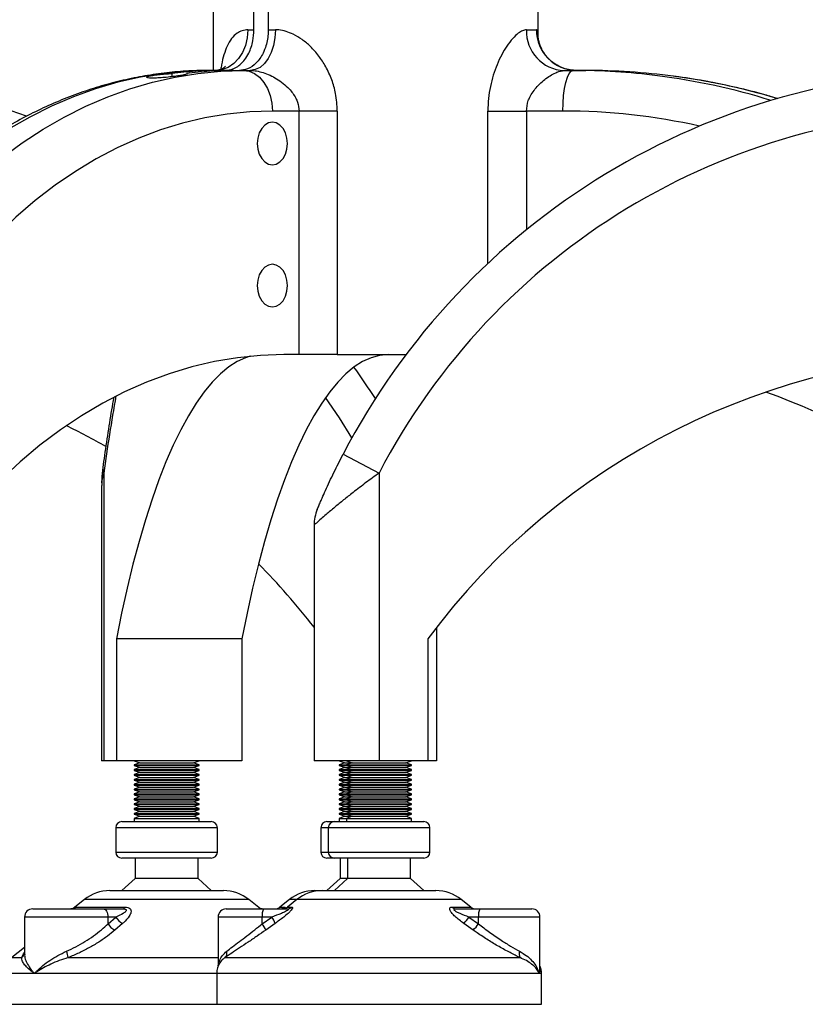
# Model space of a CAD drawing. Header units: millimetres. Extents: x 0 to 420, y 0 to 297.
# Tile 29 of 35: x 285 to 295, y 195 to 208. Entities that reach past the tile are written whole.
import ezdxf

# ---------------------------------------------------------------- set-up
doc = ezdxf.new("R2010")
doc.units = ezdxf.units.MM

msp = doc.modelspace()

# ---------------------------------------------------------------- linework, layer by layer
at = {"color": 7, "linetype": 'Continuous', "lineweight": 25}
for p, q in [((287.2788, 207.69479), (287.2788, 206.94479)), ((287.77896, 207.44479), (287.77896, 207.69479)), ((287.95574, 207.69479), (287.95574, 207.44479)), ((291.2788, 207.38085), (291.2788, 207.69479)), ((287.7051, 207.44479), (287.77896, 207.44479)), ((287.95574, 207.44479), (288.04451, 207.44479)), ((291.13457, 207.44479), (291.25881, 207.44479)), ((286.7714, 206.86781), (286.7714, 206.90636)), ((287.22819, 206.94479), (287.35193, 206.94479)), ((287.35193, 206.94479), (287.42485, 206.94479)), ((287.52871, 206.94479), (287.65245, 206.94479)), ((287.65245, 206.94479), (287.73594, 206.94479)), ((291.59852, 206.94479), (291.71256, 206.94479)), ((291.71256, 206.94479), (291.86785, 206.94479)), ((288.33452, 206.44479), (288.00601, 206.44479)), ((288.33452, 203.44479), (288.33452, 206.44479)), ((288.80621, 206.44479), (288.33452, 206.44479)), ((288.80621, 206.44479), (288.80621, 203.44479)), ((290.65975, 206.44479), (291.1344, 206.44479)), ((290.65975, 204.56802), (290.65975, 206.44479)), ((291.58315, 206.44479), (291.1344, 206.44479)), ((291.1344, 206.44479), (291.1344, 204.98204)), ((288.33452, 203.44479), (288.14743, 203.44479)), ((288.80621, 203.44479), (288.33452, 203.44479)), ((288.80621, 203.44479), (289.65115, 203.44479)), ((288.87694, 202.2183), (289.32033, 201.98721)), ((285.93081, 201.98721), (285.93081, 198.44479)), ((289.32033, 201.98721), (289.32033, 198.44479)), ((285.90355, 201.8347), (285.90355, 198.44479)), ((288.52033, 201.34625), (288.52033, 198.44479)), ((290.02843, 200.08755), (290.02843, 198.44479)), ((287.63158, 199.94479), (286.0861, 199.94479)), ((286.0861, 199.94479), (286.0861, 198.44479)), ((287.63158, 199.94479), (287.63158, 198.44479)), ((289.92033, 199.94479), (289.92033, 198.44479)), ((285.93081, 198.44479), (285.90355, 198.44479)), ((286.0861, 198.44479), (285.93081, 198.44479)), ((287.63158, 198.44479), (286.0861, 198.44479)), ((286.30355, 198.44479), (286.37223, 198.41979)), ((286.37223, 198.41979), (286.30355, 198.39479)), ((286.30355, 198.39479), (286.30355, 198.38479)), ((286.30355, 198.39479), (287.10355, 198.39479)), ((286.30355, 198.38479), (286.37223, 198.35979)), ((286.30355, 198.38479), (287.10355, 198.38479)), ((286.37223, 198.41979), (287.03486, 198.41979)), ((287.03486, 198.41979), (287.10355, 198.44479)), ((287.10355, 198.39479), (287.03486, 198.41979)), ((287.03486, 198.35979), (287.10355, 198.38479)), ((287.10355, 198.38479), (287.10355, 198.39479)), ((289.32033, 198.44479), (288.52033, 198.44479)), ((288.82843, 198.44479), (288.89712, 198.41979)), ((288.89712, 198.41979), (288.82843, 198.39479)), ((288.82843, 198.39479), (288.82843, 198.38479)), ((288.82843, 198.39479), (288.92033, 198.39479)), ((288.82843, 198.38479), (288.89712, 198.35979)), ((288.82843, 198.38479), (288.92033, 198.38479)), ((288.89712, 198.41979), (288.98901, 198.41979)), ((288.92033, 198.44479), (288.98901, 198.41979)), ((288.98901, 198.41979), (288.92033, 198.39479)), ((288.92033, 198.39479), (288.92033, 198.38479)), ((288.92033, 198.39479), (289.72033, 198.39479)), ((288.92033, 198.38479), (288.98901, 198.35979)), ((288.92033, 198.38479), (289.72033, 198.38479)), ((288.98901, 198.41979), (289.65164, 198.41979)), ((289.92033, 198.44479), (289.32033, 198.44479)), ((289.65164, 198.41979), (289.72033, 198.44479)), ((289.72033, 198.39479), (289.65164, 198.41979)), ((289.65164, 198.35979), (289.72033, 198.38479)), ((289.72033, 198.38479), (289.72033, 198.39479)), ((290.02843, 198.44479), (289.92033, 198.44479)), ((286.37223, 198.35979), (286.30355, 198.33479)), ((286.30355, 198.33479), (286.30355, 198.32479)), ((286.30355, 198.33479), (287.10355, 198.33479)), ((286.30355, 198.32479), (286.37223, 198.29979)), ((286.30355, 198.32479), (287.10355, 198.32479)), ((286.37223, 198.29979), (286.30355, 198.27479)), ((286.30355, 198.27479), (286.30355, 198.26479)), ((286.30355, 198.27479), (287.10355, 198.27479)), ((286.30355, 198.26479), (286.37223, 198.23979)), ((286.30355, 198.26479), (287.10355, 198.26479)), ((286.37223, 198.35979), (287.03486, 198.35979)), ((286.37223, 198.29979), (287.03486, 198.29979)), ((287.10355, 198.33479), (287.03486, 198.35979)), ((287.03486, 198.29979), (287.10355, 198.32479)), ((287.10355, 198.27479), (287.03486, 198.29979)), ((287.03486, 198.23979), (287.10355, 198.26479)), ((287.10355, 198.32479), (287.10355, 198.33479)), ((287.10355, 198.26479), (287.10355, 198.27479)), ((288.89712, 198.35979), (288.82843, 198.33479)), ((288.82843, 198.33479), (288.82843, 198.32479)), ((288.82843, 198.33479), (288.92033, 198.33479)), ((288.82843, 198.32479), (288.89712, 198.29979)), ((288.82843, 198.32479), (288.92033, 198.32479)), ((288.89712, 198.29979), (288.82843, 198.27479)), ((288.82843, 198.27479), (288.82843, 198.26479)), ((288.82843, 198.27479), (288.92033, 198.27479)), ((288.82843, 198.26479), (288.89712, 198.23979)), ((288.82843, 198.26479), (288.92033, 198.26479)), ((288.89712, 198.35979), (288.98901, 198.35979)), ((288.89712, 198.29979), (288.98901, 198.29979)), ((288.98901, 198.35979), (288.92033, 198.33479)), ((288.92033, 198.33479), (288.92033, 198.32479)), ((288.92033, 198.33479), (289.72033, 198.33479)), ((288.92033, 198.32479), (288.98901, 198.29979)), ((288.92033, 198.32479), (289.72033, 198.32479)), ((288.98901, 198.29979), (288.92033, 198.27479)), ((288.92033, 198.27479), (288.92033, 198.26479)), ((288.92033, 198.27479), (289.72033, 198.27479)), ((288.92033, 198.26479), (288.98901, 198.23979)), ((288.92033, 198.26479), (289.72033, 198.26479)), ((288.98901, 198.35979), (289.65164, 198.35979)), ((288.98901, 198.29979), (289.65164, 198.29979)), ((289.72033, 198.33479), (289.65164, 198.35979)), ((289.65164, 198.29979), (289.72033, 198.32479)), ((289.72033, 198.27479), (289.65164, 198.29979)), ((289.65164, 198.23979), (289.72033, 198.26479)), ((289.72033, 198.32479), (289.72033, 198.33479)), ((289.72033, 198.26479), (289.72033, 198.27479)), ((286.37223, 198.23979), (286.30355, 198.21479)), ((286.30355, 198.21479), (286.30355, 198.20479)), ((286.30355, 198.21479), (287.10355, 198.21479)), ((286.30355, 198.20479), (286.37223, 198.17979)), ((286.30355, 198.20479), (287.10355, 198.20479)), ((286.37223, 198.17979), (286.30355, 198.15479)), ((286.30355, 198.15479), (286.30355, 198.14479)), ((286.30355, 198.15479), (287.10355, 198.15479)), ((286.30355, 198.14479), (286.37223, 198.11979)), ((286.30355, 198.14479), (287.10355, 198.14479)), ((286.37223, 198.23979), (287.03486, 198.23979)), ((286.37223, 198.17979), (287.03486, 198.17979)), ((287.10355, 198.21479), (287.03486, 198.23979)), ((287.03486, 198.17979), (287.10355, 198.20479)), ((287.10355, 198.15479), (287.03486, 198.17979)), ((287.03486, 198.11979), (287.10355, 198.14479)), ((287.10355, 198.20479), (287.10355, 198.21479)), ((287.10355, 198.14479), (287.10355, 198.15479)), ((288.89712, 198.23979), (288.82843, 198.21479)), ((288.82843, 198.21479), (288.82843, 198.20479)), ((288.82843, 198.21479), (288.92033, 198.21479)), ((288.82843, 198.20479), (288.89712, 198.17979)), ((288.82843, 198.20479), (288.92033, 198.20479)), ((288.89712, 198.17979), (288.82843, 198.15479)), ((288.82843, 198.15479), (288.82843, 198.14479)), ((288.82843, 198.15479), (288.92033, 198.15479)), ((288.82843, 198.14479), (288.89712, 198.11979)), ((288.82843, 198.14479), (288.92033, 198.14479)), ((288.89712, 198.23979), (288.98901, 198.23979)), ((288.89712, 198.17979), (288.98901, 198.17979)), ((288.98901, 198.23979), (288.92033, 198.21479)), ((288.92033, 198.21479), (288.92033, 198.20479)), ((288.92033, 198.21479), (289.72033, 198.21479)), ((288.92033, 198.20479), (288.98901, 198.17979)), ((288.92033, 198.20479), (289.72033, 198.20479)), ((288.98901, 198.17979), (288.92033, 198.15479)), ((288.92033, 198.15479), (288.92033, 198.14479)), ((288.92033, 198.15479), (289.72033, 198.15479)), ((288.92033, 198.14479), (288.98901, 198.11979)), ((288.92033, 198.14479), (289.72033, 198.14479)), ((288.98901, 198.23979), (289.65164, 198.23979)), ((288.98901, 198.17979), (289.65164, 198.17979)), ((289.72033, 198.21479), (289.65164, 198.23979)), ((289.65164, 198.17979), (289.72033, 198.20479)), ((289.72033, 198.15479), (289.65164, 198.17979)), ((289.65164, 198.11979), (289.72033, 198.14479)), ((289.72033, 198.20479), (289.72033, 198.21479)), ((289.72033, 198.14479), (289.72033, 198.15479)), ((286.37223, 198.11979), (286.30355, 198.09479)), ((286.30355, 198.09479), (286.30355, 198.08479)), ((286.30355, 198.09479), (287.10355, 198.09479)), ((286.30355, 198.08479), (286.37223, 198.05979)), ((286.30355, 198.08479), (287.10355, 198.08479)), ((286.37223, 198.05979), (286.30355, 198.03479)), ((286.30355, 198.03479), (286.30355, 198.02479)), ((286.30355, 198.03479), (287.10355, 198.03479)), ((286.30355, 198.02479), (286.37223, 197.99979)), ((286.30355, 198.02479), (287.10355, 198.02479)), ((286.37223, 198.11979), (287.03486, 198.11979)), ((286.37223, 198.05979), (287.03486, 198.05979)), ((287.10355, 198.09479), (287.03486, 198.11979)), ((287.03486, 198.05979), (287.10355, 198.08479)), ((287.10355, 198.03479), (287.03486, 198.05979)), ((287.03486, 197.99979), (287.10355, 198.02479)), ((287.10355, 198.08479), (287.10355, 198.09479)), ((287.10355, 198.02479), (287.10355, 198.03479)), ((288.89712, 198.11979), (288.82843, 198.09479)), ((288.82843, 198.09479), (288.82843, 198.08479)), ((288.82843, 198.09479), (288.92033, 198.09479)), ((288.82843, 198.08479), (288.89712, 198.05979)), ((288.82843, 198.08479), (288.92033, 198.08479)), ((288.89712, 198.05979), (288.82843, 198.03479)), ((288.82843, 198.03479), (288.82843, 198.02479)), ((288.82843, 198.03479), (288.92033, 198.03479)), ((288.82843, 198.02479), (288.89712, 197.99979)), ((288.82843, 198.02479), (288.92033, 198.02479)), ((288.89712, 198.11979), (288.98901, 198.11979)), ((288.89712, 198.05979), (288.98901, 198.05979)), ((288.98901, 198.11979), (288.92033, 198.09479)), ((288.92033, 198.09479), (288.92033, 198.08479)), ((288.92033, 198.09479), (289.72033, 198.09479)), ((288.92033, 198.08479), (288.98901, 198.05979)), ((288.92033, 198.08479), (289.72033, 198.08479)), ((288.98901, 198.05979), (288.92033, 198.03479)), ((288.92033, 198.03479), (288.92033, 198.02479)), ((288.92033, 198.03479), (289.72033, 198.03479)), ((288.92033, 198.02479), (288.98901, 197.99979)), ((288.92033, 198.02479), (289.72033, 198.02479)), ((288.98901, 198.11979), (289.65164, 198.11979)), ((288.98901, 198.05979), (289.65164, 198.05979)), ((289.72033, 198.09479), (289.65164, 198.11979)), ((289.65164, 198.05979), (289.72033, 198.08479)), ((289.72033, 198.03479), (289.65164, 198.05979)), ((289.65164, 197.99979), (289.72033, 198.02479)), ((289.72033, 198.08479), (289.72033, 198.09479)), ((289.72033, 198.02479), (289.72033, 198.03479)), ((286.37223, 197.99979), (286.30355, 197.97479)), ((286.30355, 197.97479), (286.30355, 197.96479)), ((286.30355, 197.97479), (287.10355, 197.97479)), ((286.30355, 197.96479), (286.37223, 197.93979)), ((286.30355, 197.96479), (287.10355, 197.96479)), ((286.37223, 197.93979), (286.30355, 197.91479)), ((286.30355, 197.91479), (286.30355, 197.90479)), ((286.30355, 197.91479), (287.10355, 197.91479)), ((286.30355, 197.90479), (286.37223, 197.87979)), ((286.30355, 197.90479), (287.10355, 197.90479)), ((286.37223, 197.99979), (287.03486, 197.99979)), ((286.37223, 197.93979), (287.03486, 197.93979)), ((287.10355, 197.97479), (287.03486, 197.99979)), ((287.03486, 197.93979), (287.10355, 197.96479)), ((287.10355, 197.91479), (287.03486, 197.93979)), ((287.03486, 197.87979), (287.10355, 197.90479)), ((287.10355, 197.96479), (287.10355, 197.97479)), ((287.10355, 197.90479), (287.10355, 197.91479)), ((288.89712, 197.99979), (288.82843, 197.97479)), ((288.82843, 197.97479), (288.82843, 197.96479)), ((288.82843, 197.97479), (288.92033, 197.97479)), ((288.82843, 197.96479), (288.89712, 197.93979)), ((288.82843, 197.96479), (288.92033, 197.96479)), ((288.89712, 197.93979), (288.82843, 197.91479)), ((288.82843, 197.91479), (288.82843, 197.90479)), ((288.82843, 197.91479), (288.92033, 197.91479)), ((288.82843, 197.90479), (288.89712, 197.87979)), ((288.82843, 197.90479), (288.92033, 197.90479)), ((288.89712, 197.99979), (288.98901, 197.99979)), ((288.89712, 197.93979), (288.98901, 197.93979)), ((288.98901, 197.99979), (288.92033, 197.97479)), ((288.92033, 197.97479), (288.92033, 197.96479)), ((288.92033, 197.97479), (289.72033, 197.97479)), ((288.92033, 197.96479), (288.98901, 197.93979)), ((288.92033, 197.96479), (289.72033, 197.96479)), ((288.98901, 197.93979), (288.92033, 197.91479)), ((288.92033, 197.91479), (288.92033, 197.90479)), ((288.92033, 197.91479), (289.72033, 197.91479)), ((288.92033, 197.90479), (288.98901, 197.87979)), ((288.92033, 197.90479), (289.72033, 197.90479)), ((288.98901, 197.99979), (289.65164, 197.99979)), ((288.98901, 197.93979), (289.65164, 197.93979)), ((289.72033, 197.97479), (289.65164, 197.99979)), ((289.65164, 197.93979), (289.72033, 197.96479)), ((289.72033, 197.91479), (289.65164, 197.93979)), ((289.65164, 197.87979), (289.72033, 197.90479)), ((289.72033, 197.96479), (289.72033, 197.97479)), ((289.72033, 197.90479), (289.72033, 197.91479)), ((286.37223, 197.87979), (286.30355, 197.85479)), ((286.30355, 197.85479), (286.30355, 197.84479)), ((286.30355, 197.85479), (287.10355, 197.85479)), ((286.30355, 197.84479), (286.37223, 197.81979)), ((286.30355, 197.84479), (287.10355, 197.84479)), ((286.37223, 197.81979), (286.30355, 197.79479)), ((286.30355, 197.79479), (286.30355, 197.78479)), ((286.30355, 197.79479), (287.10355, 197.79479)), ((286.30355, 197.78479), (286.37223, 197.75979)), ((286.30355, 197.78479), (287.10355, 197.78479)), ((286.37223, 197.75979), (286.30355, 197.73479)), ((286.37223, 197.87979), (287.03486, 197.87979)), ((286.37223, 197.81979), (287.03486, 197.81979)), ((286.37223, 197.75979), (287.03486, 197.75979)), ((287.10355, 197.85479), (287.03486, 197.87979)), ((287.03486, 197.81979), (287.10355, 197.84479)), ((287.10355, 197.79479), (287.03486, 197.81979)), ((287.03486, 197.75979), (287.10355, 197.78479)), ((287.10355, 197.73479), (287.03486, 197.75979)), ((287.10355, 197.84479), (287.10355, 197.85479)), ((287.10355, 197.78479), (287.10355, 197.79479)), ((288.89712, 197.87979), (288.82843, 197.85479)), ((288.82843, 197.85479), (288.82843, 197.84479)), ((288.82843, 197.85479), (288.92033, 197.85479)), ((288.82843, 197.84479), (288.89712, 197.81979)), ((288.82843, 197.84479), (288.92033, 197.84479)), ((288.89712, 197.81979), (288.82843, 197.79479)), ((288.82843, 197.79479), (288.82843, 197.78479)), ((288.82843, 197.79479), (288.92033, 197.79479)), ((288.82843, 197.78479), (288.89712, 197.75979)), ((288.82843, 197.78479), (288.92033, 197.78479)), ((288.89712, 197.75979), (288.82843, 197.73479)), ((288.89712, 197.87979), (288.98901, 197.87979)), ((288.89712, 197.81979), (288.98901, 197.81979)), ((288.89712, 197.75979), (288.98901, 197.75979)), ((288.98901, 197.87979), (288.92033, 197.85479)), ((288.92033, 197.85479), (288.92033, 197.84479)), ((288.92033, 197.85479), (289.72033, 197.85479)), ((288.92033, 197.84479), (288.98901, 197.81979)), ((288.92033, 197.84479), (289.72033, 197.84479)), ((288.98901, 197.81979), (288.92033, 197.79479)), ((288.92033, 197.79479), (288.92033, 197.78479)), ((288.92033, 197.79479), (289.72033, 197.79479)), ((288.92033, 197.78479), (288.98901, 197.75979)), ((288.92033, 197.78479), (289.72033, 197.78479)), ((288.98901, 197.75979), (288.92033, 197.73479)), ((288.98901, 197.87979), (289.65164, 197.87979)), ((288.98901, 197.81979), (289.65164, 197.81979)), ((288.98901, 197.75979), (289.65164, 197.75979)), ((289.72033, 197.85479), (289.65164, 197.87979)), ((289.65164, 197.81979), (289.72033, 197.84479)), ((289.72033, 197.79479), (289.65164, 197.81979)), ((289.65164, 197.75979), (289.72033, 197.78479)), ((289.72033, 197.73479), (289.65164, 197.75979)), ((289.72033, 197.84479), (289.72033, 197.85479)), ((289.72033, 197.78479), (289.72033, 197.79479)), ((286.15355, 197.69479), (287.25355, 197.69479)), ((286.30355, 197.73479), (286.30355, 197.69479)), ((286.30355, 197.73479), (287.10355, 197.73479)), ((287.10355, 197.69479), (287.10355, 197.73479)), ((288.67843, 197.69479), (288.77033, 197.69479)), ((288.77033, 197.69479), (289.87033, 197.69479)), ((288.82843, 197.73479), (288.82843, 197.69479)), ((288.82843, 197.73479), (288.92033, 197.73479)), ((288.92033, 197.73479), (288.92033, 197.69479)), ((288.92033, 197.73479), (289.72033, 197.73479)), ((289.72033, 197.69479), (289.72033, 197.73479)), ((286.07855, 197.61979), (286.07855, 197.31979)), ((287.32855, 197.61979), (286.07855, 197.61979)), ((287.32855, 197.31979), (287.32855, 197.61979)), ((288.60343, 197.61979), (288.60343, 197.31979)), ((288.69533, 197.61979), (288.60343, 197.61979)), ((288.69533, 197.61979), (288.69533, 197.31979)), ((289.94533, 197.61979), (288.69533, 197.61979)), ((289.94533, 197.31979), (289.94533, 197.61979)), ((286.07855, 197.31979), (287.06666, 197.31979)), ((287.06666, 197.31979), (287.32855, 197.31979)), ((288.60343, 197.31979), (288.69533, 197.31979)), ((288.69533, 197.31979), (289.21738, 197.31979)), ((289.21738, 197.31979), (289.94533, 197.31979)), ((287.02309, 197.24479), (286.15355, 197.24479)), ((286.31605, 197.24479), (286.31605, 196.99479)), ((287.25355, 197.24479), (287.02309, 197.24479)), ((287.09105, 196.99479), (287.09105, 197.24479)), ((288.77033, 197.24479), (288.67843, 197.24479)), ((289.22974, 197.24479), (288.77033, 197.24479)), ((288.84093, 197.24479), (288.84093, 196.99479)), ((288.93283, 197.24479), (288.93283, 196.99479)), ((289.87033, 197.24479), (289.22974, 197.24479)), ((289.70783, 196.99479), (289.70783, 197.24479)), ((286.31605, 196.99479), (286.15355, 196.84479)), ((286.92868, 196.99479), (286.31605, 196.99479)), ((287.09105, 196.99479), (286.92868, 196.99479)), ((287.25355, 196.84479), (287.09105, 196.99479)), ((288.84093, 196.99479), (288.67843, 196.84479)), ((288.93283, 196.99479), (288.77033, 196.84479)), ((288.93283, 196.99479), (288.84093, 196.99479)), ((289.2565, 196.99479), (288.93283, 196.99479)), ((289.70783, 196.99479), (289.2565, 196.99479)), ((289.87033, 196.84479), (289.70783, 196.99479)), ((286.00394, 196.84479), (287.40316, 196.84479)), ((288.52882, 196.84479), (288.62072, 196.84479)), ((288.62072, 196.84479), (290.01994, 196.84479)), ((285.69159, 196.73523), (285.55359, 196.62483)), ((287.7155, 196.73523), (285.69159, 196.73523)), ((287.8598, 196.61979), (287.7155, 196.73523)), ((288.21647, 196.73523), (288.09957, 196.64171)), ((288.30837, 196.73523), (288.19147, 196.64171)), ((288.30837, 196.73523), (288.21647, 196.73523)), ((290.33228, 196.73523), (288.30837, 196.73523)), ((290.44919, 196.64171), (290.33228, 196.73523)), ((285.05476, 196.61979), (285.9243, 196.61979)), ((285.58574, 196.64171), (286.19131, 196.64171)), ((285.9243, 196.61979), (286.16296, 196.61979)), ((287.43877, 196.61979), (287.89817, 196.61979)), ((287.89817, 196.61979), (288.1874, 196.61979)), ((288.09957, 196.64171), (288.15491, 196.64171)), ((288.19147, 196.64171), (288.24681, 196.64171)), ((290.22217, 196.64171), (290.44919, 196.64171)), ((290.27207, 196.61979), (290.5613, 196.61979)), ((290.5613, 196.61979), (291.20189, 196.61979)), ((284.95476, 196.51979), (284.95476, 196.05993)), ((285.9824, 196.51979), (284.95476, 196.51979)), ((285.9824, 196.43738), (285.9824, 196.51979)), ((285.9824, 196.43738), (286.0794, 196.51979)), ((286.0794, 196.51979), (285.9824, 196.51979)), ((286.16203, 196.44171), (286.06731, 196.35929)), ((287.33877, 196.51979), (287.33877, 195.91887)), ((287.8817, 196.51979), (287.33877, 196.51979)), ((287.8817, 196.43738), (287.99925, 196.51979)), ((287.99925, 196.51979), (287.8817, 196.51979)), ((287.8817, 196.43738), (287.8817, 196.51979)), ((288.04075, 196.44171), (287.92409, 196.35929)), ((290.47949, 196.35929), (290.36354, 196.44171)), ((290.42728, 196.51979), (290.54483, 196.43738)), ((290.54483, 196.51979), (290.42728, 196.51979)), ((290.54483, 196.43738), (290.54483, 196.51979)), ((291.30189, 196.51979), (290.54483, 196.51979)), ((291.30189, 195.89203), (291.30189, 196.51979)), ((284.95476, 196.14576), (284.79737, 196.01985)), ((284.79737, 196.01985), (284.91897, 196.01985)), ((285.49014, 196.01985), (287.33877, 196.01985)), ((287.42281, 196.01985), (291.05591, 196.01985)), ((285.07571, 195.82464), (284.70355, 195.82464)), ((287.32033, 195.82464), (285.07571, 195.82464)), ((287.32033, 195.82464), (287.32033, 195.44479)), ((291.29301, 195.82464), (287.32033, 195.82464)), ((291.32033, 195.82464), (291.29301, 195.82464)), ((291.32033, 195.44479), (291.32033, 195.82464)), ((284.70355, 195.44479), (287.32033, 195.44479)), ((287.32033, 195.44479), (291.32033, 195.44479))]:
    msp.add_line(p, q, dxfattribs=at)
at = {"color": 7, "linetype": 'Continuous', "lineweight": 25, "flags": 128}
for points in [[(287.7051, 207.44479), (287.69754, 207.34725), (287.67515, 207.25345), (287.63879, 207.16701), (287.58987, 207.09124), (287.53025, 207.02906), (287.46223, 206.98285), (287.38843, 206.9544), (287.31167, 206.94479)], [(288.04451, 207.44479), (288.03858, 207.34725), (288.02102, 207.25345), (287.9925, 207.16701), (287.95413, 207.09124), (287.90737, 207.02906), (287.85402, 206.98285), (287.79614, 206.9544), (287.73594, 206.94479)], [(284.67458, 205.87005), (284.92536, 206.05335), (285.18177, 206.22035), (285.44328, 206.37072), (285.70935, 206.50413), (285.97943, 206.62031), (286.25296, 206.71903), (286.52937, 206.80008), (286.80811, 206.86329), (287.08859, 206.90854), (287.37023, 206.93572), (287.65245, 206.94479)], [(287.22819, 206.94479), (286.94596, 206.93572), (286.66432, 206.90854), (286.38384, 206.86329), (286.10511, 206.80008), (285.82869, 206.71903), (285.55516, 206.62031), (285.28508, 206.50413), (285.01902, 206.37072), (284.75751, 206.22035)], [(287.65245, 206.94479), (287.72143, 206.93518), (287.78775, 206.90673), (287.84888, 206.86053), (287.90245, 206.79835), (287.94642, 206.72258), (287.97909, 206.63613), (287.99921, 206.54234), (288.00601, 206.44479)], [(291.58315, 206.44479), (291.58564, 206.54234), (291.593, 206.63613), (291.60496, 206.72258), (291.62105, 206.79835), (291.64066, 206.86053), (291.66304, 206.90673), (291.68731, 206.93518), (291.71256, 206.94479)], [(288.00601, 206.44479), (287.72827, 206.43548), (287.45117, 206.40757), (287.17531, 206.36111), (286.90131, 206.29623), (286.6298, 206.21305), (286.36138, 206.11177), (286.09666, 205.99261), (285.83622, 205.85585), (285.58066, 205.70179), (285.33055, 205.53077), (285.08646, 205.34319), (284.84892, 205.13946), (284.61847, 204.92003), (284.39564, 204.68541), (284.18092, 204.43612), (283.97479, 204.17272), (283.77772, 203.89581), (283.59015, 203.60599), (283.41251, 203.30393), (283.24518, 202.99031), (283.08855, 202.66582), (282.94297, 202.33121), (282.80877, 201.98721)], [(288.19162, 206.04479), (288.1853, 206.11273), (288.16675, 206.17604), (288.13726, 206.23041), (288.09881, 206.27212), (288.05405, 206.29835), (288.00601, 206.30729), (287.95796, 206.29835), (287.9132, 206.27212), (287.87476, 206.23041), (287.84526, 206.17604), (287.82671, 206.11273), (287.82039, 206.04479), (287.82671, 205.97685), (287.84526, 205.91354), (287.87476, 205.85918), (287.9132, 205.81746), (287.95796, 205.79124), (288.00601, 205.78229), (288.05405, 205.79124), (288.09881, 205.81746), (288.13726, 205.85918), (288.16675, 205.91354), (288.1853, 205.97685), (288.19162, 206.04479)], [(288.19162, 204.29479), (288.1853, 204.36273), (288.16675, 204.42604), (288.13726, 204.48041), (288.09881, 204.52212), (288.05405, 204.54835), (288.00601, 204.55729), (287.95796, 204.54835), (287.9132, 204.52212), (287.87476, 204.48041), (287.84526, 204.42604), (287.82671, 204.36273), (287.82039, 204.29479), (287.82671, 204.22685), (287.84526, 204.16354), (287.87476, 204.10918), (287.9132, 204.06746), (287.95796, 204.04124), (288.00601, 204.03229), (288.05405, 204.04124), (288.09881, 204.06746), (288.13726, 204.10918), (288.16675, 204.16354), (288.1853, 204.22685), (288.19162, 204.29479)], [(288.14743, 203.44479), (287.86217, 203.43538), (287.57754, 203.40717), (287.29414, 203.36021), (287.01261, 203.29461), (286.73354, 203.21052), (286.45755, 203.10812), (286.18523, 202.98762), (285.91719, 202.8493), (285.654, 202.69344), (285.39623, 202.5204), (285.14445, 202.33055), (284.89921, 202.1243), (284.66103, 201.90209), (284.43045, 201.66443), (284.20794, 201.41181), (283.99402, 201.14479), (283.78912, 200.86396), (283.59372, 200.56991), (283.40822, 200.2633), (283.23303, 199.94479)], [(287.73332, 203.42495), (287.6763, 203.40717), (287.57257, 203.36021), (287.46952, 203.29461), (287.36737, 203.21052), (287.26635, 203.10812), (287.16668, 202.98762), (287.06857, 202.8493), (286.97223, 202.69344), (286.87788, 202.5204), (286.78573, 202.33055), (286.69596, 202.1243), (286.60878, 201.90209), (286.52438, 201.66443), (286.44294, 201.41181), (286.36464, 201.14479), (286.28964, 200.86396), (286.21812, 200.56991), (286.15022, 200.2633), (286.0861, 199.94479)], [(289.43037, 203.44479), (289.32596, 203.43538), (289.22178, 203.40717), (289.11805, 203.36021), (289.015, 203.29461), (288.91285, 203.21052), (288.81183, 203.10812), (288.71216, 202.98762), (288.61405, 202.8493), (288.51771, 202.69344), (288.42337, 202.5204), (288.33121, 202.33055), (288.24144, 202.1243), (288.15426, 201.90209), (288.06986, 201.66443), (287.98842, 201.41181), (287.91012, 201.14479), (287.83512, 200.86396), (287.7636, 200.56991), (287.6957, 200.2633), (287.63158, 199.94479)], [(288.98576, 202.4206), (288.83276, 202.66582), (288.6618, 202.91912)], [(285.91826, 202.05409), (285.9177, 202.03229), (285.93081, 201.98721)], [(285.9243, 196.61979), (285.93563, 196.61787), (285.94653, 196.61218), (285.95658, 196.60294), (285.96538, 196.5905), (285.9726, 196.57535), (285.97797, 196.55806), (285.98128, 196.5393), (285.9824, 196.51979)]]:
    msp.add_lwpolyline(points, dxfattribs=at)
at = {"color": 7, "linetype": 'Continuous', "lineweight": 25}
for centre, radius, start, end in [((291.61725, 207.42741), 0.48299, 177.938023, 267.777695), ((291.75632, 207.44231), 0.49752, 179.713652, 269.710761), ((281.87843, 198.15638), 8.78841, 69.357551, 90), ((287.35243, 202.53338), 4.41141, 90.006531, 97.568503), ((287.52921, 202.53338), 4.41141, 90.006531, 97.568503), ((296.67033, 198.15638), 8.78841, 90, 152.47144), ((291.71243, 198.74092), 8.20388, 82.743246, 89.999123), ((291.86772, 198.7407), 8.2041, 82.464728, 89.999068), ((291.70729, 198.70623), 8.23894, 72.764529, 82.738209), ((291.86303, 198.70867), 8.23646, 73.317406, 82.461638), ((296.67033, 198.15638), 8.28841, 90, 152.47144), ((291.58256, 198.70002), 7.74478, 77.434253, 89.995623), ((296.87033, 194.79444), 8.65036, 90, 143.459388), ((281.87843, 198.15638), 8.78841, 32.695071, 35.753045), ((291.27336, 195.08693), 8.38122, 35.423323, 70.415993), ((306.35383, 199.25041), 20.60558, 169.696512, 172.367521), ((281.67843, 194.79444), 8.65036, 60.352613, 64.019274), ((289.02033, 201.34625), 0.5, 157.365057, 180), ((281.67843, 194.79444), 8.65036, 37.726716, 44.611049), ((286.15355, 197.61979), 0.075, 90, 180), ((287.25355, 197.61979), 0.075, 0, 90), ((288.67843, 197.61979), 0.075, 90, 180), ((288.77033, 197.61979), 0.075, 90, 180), ((289.87033, 197.61979), 0.075, 0, 90), ((286.15355, 197.31979), 0.075, 180, 270), ((287.25355, 197.31979), 0.075, 270, 0), ((288.67843, 197.31979), 0.075, 180, 270), ((288.77033, 197.31979), 0.075, 180, 270), ((289.87033, 197.31979), 0.075, 270, 0), ((286.00394, 196.34479), 0.5, 90, 128.659808), ((287.40316, 196.34479), 0.5, 51.340192, 90), ((288.52882, 196.34479), 0.5, 90, 128.659808), ((288.62072, 196.34479), 0.5, 90, 128.659808), ((290.01994, 196.34479), 0.5, 51.340192, 90), ((285.05476, 196.51979), 0.1, 90, 180), ((285.52383, 196.71821), 0.09842, 270.032263, 308.981098), ((286.15803, 196.65546), 0.036, 277.866916, 337.544219), ((287.43877, 196.51979), 0.1, 90, 180), ((288.04584, 196.54411), 0.16593, 152.864471, 188.428903), ((288.0371, 196.71979), 0.1, 270, 308.659808), ((288.09522, 196.71204), 0.09225, 270.175893, 310.318428), ((288.129, 196.71979), 0.1, 270, 308.659808), ((288.18712, 196.71204), 0.09225, 270.175893, 310.318428), ((290.27335, 196.69048), 0.0707, 223.622482, 268.966555), ((290.51166, 196.71979), 0.1, 231.340192, 270), ((290.70896, 196.54411), 0.16593, 152.864471, 188.428903), ((291.20189, 196.51979), 0.1, 0, 90), ((286.1396, 196.52312), 0.17906, 208.607859, 246.192157), ((286.23731, 196.60413), 0.17902, 208.10622, 245.13336), ((287.67421, 196.2742), 0.26397, 18.805952, 38.183194), ((287.78165, 196.35407), 0.27352, 18.686377, 37.291571), ((290.07412, 196.74299), 0.41778, 313.850155, 327.707376), ((290.19937, 196.66005), 0.411, 312.965128, 327.195387), ((284.87124, 196.09471), 0.08878, 302.522608, 340.961831), ((285.19883, 195.98969), 0.29288, 5.911058, 21.691342), ((287.36624, 196.0775), 0.08077, 314.46255, 14.659332), ((291.14045, 196.06398), 0.09536, 159.13993, 207.565094), ((287.57033, 195.82464), 0.25, 148.128367, 180), ((291.07033, 195.82464), 0.25, 0, 22.143105)]:
    msp.add_arc(centre, radius, start, end, dxfattribs=at)
for points, knots in [([(287.7051, 207.44479), (287.68154, 207.44274), (287.63359, 207.43856), (287.56532, 207.40288), (287.50168, 207.34027), (287.44864, 207.24912), (287.40867, 207.13903), (287.38388, 207.0416), (287.3743, 206.97735), (287.37144, 206.95823)], [0, 0, 0, 0, 0.12827266, 0.26108038, 0.42727031, 0.60015672, 0.76288368, 0.9294446, 1, 1, 1, 1]), ([(287.42485, 206.94479), (287.43344, 206.94507), (287.48169, 206.94663), (287.56888, 206.97774), (287.65797, 207.05985), (287.7265, 207.17152), (287.7706, 207.29753), (287.77637, 207.39919), (287.77896, 207.44479)], [0, 0, 0, 0, 0.04654967, 0.26146719, 0.47645641, 0.61150819, 0.8257129, 1, 1, 1, 1]), ([(287.95574, 207.44479), (287.95558, 207.43401), (287.95462, 207.36738), (287.93712, 207.26638), (287.88659, 207.13729), (287.81202, 207.03138), (287.70865, 206.95745), (287.63527, 206.94877), (287.60163, 206.94479)], [0, 0, 0, 0, 0.04133809, 0.25538553, 0.38880874, 0.60355696, 0.81829622, 1, 1, 1, 1]), ([(288.80621, 206.44479), (288.80209, 206.51744), (288.79464, 206.64844), (288.74076, 206.83209), (288.67001, 206.98706), (288.57991, 207.12518), (288.48132, 207.23734), (288.37409, 207.32801), (288.27211, 207.38966), (288.17396, 207.42793), (288.10045, 207.44314), (288.0577, 207.4444), (288.04451, 207.44479)], [0, 0, 0, 0, 0.15030191, 0.27101837, 0.39501204, 0.50481364, 0.61739402, 0.71365636, 0.81276754, 0.88807493, 0.9654613, 1, 1, 1, 1]), ([(291.13457, 207.44479), (291.1194, 207.44274), (291.08852, 207.43856), (291.031, 207.40287), (290.96478, 207.34029), (290.89482, 207.24902), (290.82925, 207.13937), (290.77234, 207.01859), (290.72471, 206.88705), (290.68869, 206.74733), (290.66443, 206.59874), (290.66132, 206.49646), (290.65975, 206.44479)], [0, 0, 0, 0, 0.08077052, 0.16439668, 0.26904289, 0.37790573, 0.48037138, 0.5852512, 0.6857845, 0.78819455, 0.89301676, 1, 1, 1, 1]), ([(291.27829, 207.38085), (291.27846, 207.38425), (291.27949, 207.4052), (291.2755, 207.42688), (291.26821, 207.44327), (291.26104, 207.44443), (291.25881, 207.44479)], [0, 0, 0, 0, 0.07327718, 0.45128141, 0.82903967, 1, 1, 1, 1]), ([(291.7542, 206.94483), (291.72713, 206.94611), (291.67264, 206.9487), (291.59082, 206.97067), (291.5136, 207.00586), (291.44534, 207.05328), (291.38973, 207.10752), (291.34668, 207.1652), (291.31572, 207.22265), (291.29574, 207.2757), (291.28467, 207.32104), (291.27987, 207.35501), (291.2788, 207.37599), (291.27885, 207.38006), (291.27887, 207.38124)], [0, 0, 0, 0, 0.10146203, 0.20430251, 0.3136388, 0.41659115, 0.5137862, 0.60558358, 0.69163577, 0.7709563, 0.84292264, 0.90918175, 0.97366089, 1, 1, 1, 1]), ([(287.42714, 206.99641), (287.42658, 206.99561), (287.42532, 206.99381), (287.41024, 206.9787), (287.37804, 206.95885), (287.341, 206.94627), (287.32274, 206.94568), (287.31375, 206.94539)], [0, 0, 0, 0, 0.15394004, 0.34923612, 0.55635558, 0.78171515, 1, 1, 1, 1]), ([(287.22819, 206.94479), (287.1779, 206.9443), (287.03735, 206.94293), (286.80671, 206.92814), (286.53696, 206.89588), (286.26853, 206.8477), (286.00186, 206.78398), (285.73739, 206.70472), (285.47557, 206.61007), (285.21686, 206.50015), (284.9617, 206.37513), (284.71055, 206.23519), (284.46388, 206.08055), (284.22216, 205.91147), (283.98583, 205.72824), (283.75537, 205.53117), (283.5312, 205.32064), (283.31376, 205.09702), (283.10347, 204.86074), (282.90073, 204.61226), (282.70591, 204.35203), (282.51937, 204.08056), (282.34146, 203.79838), (282.17249, 203.506), (282.01277, 203.20399), (281.86253, 202.89292), (281.72216, 202.57331), (281.62394, 202.32732), (281.57228, 202.18832), (281.5618, 202.16011)], [0, 0, 0, 0, 0.02122275, 0.05932083, 0.09742401, 0.13554816, 0.1737103, 0.21192563, 0.25020701, 0.28856445, 0.32700496, 0.3655324, 0.4041477, 0.44284907, 0.48163244, 0.52049195, 0.55942041, 0.59840987, 0.63745199, 0.67653847, 0.71566137, 0.75481329, 0.79398754, 0.83317824, 0.87238035, 0.9115896, 0.95080254, 0.99001569, 1, 1, 1, 1]), ([(286.94818, 206.90636), (286.95278, 206.9048), (286.96199, 206.90167), (286.93977, 206.89397), (286.89328, 206.88457), (286.82503, 206.87411), (286.74321, 206.86394), (286.65711, 206.85558), (286.57694, 206.85045), (286.51187, 206.84941), (286.46882, 206.85256), (286.45212, 206.85933), (286.46364, 206.86862), (286.50256, 206.87906), (286.56494, 206.88923), (286.64351, 206.89789), (286.71571, 206.90343), (286.75736, 206.90562), (286.7714, 206.90636)], [0, 0, 0, 0, 0.06425023, 0.12849142, 0.1929677, 0.25781121, 0.32289674, 0.38789191, 0.45240877, 0.51629326, 0.57979356, 0.6434133, 0.70756796, 0.77232495, 0.8374064, 0.90242115, 0.96711335, 1, 1, 1, 1]), ([(287.73594, 206.94479), (287.76112, 206.94342), (287.81244, 206.94061), (287.92288, 206.91205), (288.0656, 206.84631), (288.20476, 206.7378), (288.2835, 206.6309), (288.32531, 206.53741), (288.33086, 206.48154), (288.33452, 206.44479)], [0, 0, 0, 0, 0.099916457, 0.203665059, 0.416996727, 0.647069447, 0.806947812, 0.873010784, 1, 1, 1, 1]), ([(291.1344, 206.44479), (291.13902, 206.48884), (291.14452, 206.54122), (291.18476, 206.63888), (291.25348, 206.74083), (291.35599, 206.83306), (291.44481, 206.89199), (291.52473, 206.93337), (291.57084, 206.94051), (291.59852, 206.94479)], [0, 0, 0, 0, 0.15198182, 0.1807421, 0.37188924, 0.58768861, 0.70321644, 0.8218358, 1, 1, 1, 1]), ([(294.2301, 206.59707), (294.17779, 206.61314), (294.01024, 206.66462), (293.72312, 206.73558), (293.36952, 206.80869), (293.11068, 206.85374), (292.9695, 206.86999), (292.9478, 206.87249)], [0, 0, 0, 0, 0.12487294, 0.3999509, 0.6750079, 0.95004665, 1, 1, 1, 1]), ([(286.05274, 202.91801), (286.0481, 202.89257), (286.02488, 202.76535), (285.98672, 202.52775), (285.94699, 202.26406), (285.92513, 202.1043), (285.91826, 202.05405)], [0, 0, 0, 0, 0.09236608, 0.46185164, 0.83074279, 1, 1, 1, 1]), ([(288.55884, 201.53868), (288.55939, 201.54001), (288.56004, 201.54157), (288.56487, 201.5531), (288.57421, 201.57539), (288.59339, 201.6205), (288.62261, 201.68807), (288.6772, 201.81094), (288.76222, 201.99347), (288.83867, 202.14331), (288.87694, 202.2183)], [0, 0, 0, 0, 0.04803079, 0.05640963, 0.11424562, 0.19744063, 0.2811665, 0.41275045, 0.70606187, 1, 1, 1, 1]), ([(285.91852, 202.05412), (285.91205, 202.00455), (285.90255, 201.93173), (285.9042, 201.8585), (285.90472, 201.83512)], [0, 0, 0, 0, 0.68074842, 1, 1, 1, 1]), ([(285.93081, 201.98721), (285.91787, 201.94774), (285.90123, 201.89699), (285.90599, 201.84635), (285.90705, 201.83509)], [0, 0, 0, 0, 0.77756567, 1, 1, 1, 1]), ([(289.32033, 201.98721), (289.26618, 201.94781), (289.15636, 201.8679), (289.00997, 201.75572), (288.88173, 201.65408), (288.76902, 201.56178), (288.67536, 201.48255), (288.60262, 201.41942), (288.55591, 201.37813), (288.52601, 201.35137), (288.52227, 201.348), (288.52033, 201.34625)], [0, 0, 0, 0, 0.14005904, 0.28407457, 0.39619614, 0.51064339, 0.63861476, 0.7328555, 0.83009823, 0.91166555, 1, 1, 1, 1]), ([(285.56264, 196.62856), (285.56278, 196.62864), (285.56318, 196.62888), (285.55956, 196.62688), (285.54955, 196.62321), (285.53657, 196.61944), (285.52687, 196.62047), (285.52405, 196.62077)], [0, 0, 0, 0, 0.09548808, 0.29544306, 0.52175517, 0.86105689, 1, 1, 1, 1]), ([(285.56258, 196.6288), (285.5659, 196.63116), (285.57586, 196.63824), (285.58219, 196.64122), (285.58497, 196.6416), (285.58574, 196.64171)], [0, 0, 0, 0, 0.26485972, 0.79465308, 1, 1, 1, 1]), ([(286.16296, 196.61979), (286.17151, 196.61952), (286.18415, 196.61911), (286.19762, 196.61523), (286.20499, 196.61085), (286.20782, 196.60597), (286.20793, 196.59767), (286.19749, 196.58279), (286.15664, 196.55404), (286.11099, 196.5338), (286.0794, 196.51979)], [0, 0, 0, 0, 0.09136525, 0.13518159, 0.17135967, 0.21962148, 0.24640588, 0.35507913, 0.55366458, 1, 1, 1, 1]), ([(286.19131, 196.64171), (286.20328, 196.64098), (286.22744, 196.63953), (286.25374, 196.62593), (286.26756, 196.60394), (286.26685, 196.57106), (286.23981, 196.51715), (286.19742, 196.47254), (286.16517, 196.44444), (286.16203, 196.44171)], [0, 0, 0, 0, 0.10498573, 0.21201023, 0.31190738, 0.43457509, 0.62328767, 0.96332226, 1, 1, 1, 1]), ([(287.88052, 196.62055), (287.87653, 196.62052), (287.86634, 196.62046), (287.85846, 196.62309), (287.85368, 196.62469)], [0, 0, 0, 0, 0.392167, 1, 1, 1, 1]), ([(288.1874, 196.61979), (288.19224, 196.61952), (288.19941, 196.61911), (288.20287, 196.61523), (288.2019, 196.61085), (288.19742, 196.60597), (288.18674, 196.59767), (288.16052, 196.58279), (288.09562, 196.55404), (288.03867, 196.5338), (287.99925, 196.51979)], [0, 0, 0, 0, 0.09136525, 0.13518159, 0.17135967, 0.21962148, 0.24640588, 0.35507913, 0.55366458, 1, 1, 1, 1]), ([(288.24681, 196.64171), (288.25036, 196.64098), (288.25755, 196.63953), (288.25488, 196.62593), (288.23965, 196.60394), (288.20817, 196.57106), (288.14534, 196.51715), (288.08475, 196.47254), (288.04466, 196.44444), (288.04075, 196.44171)], [0, 0, 0, 0, 0.10498573, 0.21201023, 0.31190738, 0.43457509, 0.62328767, 0.96332226, 1, 1, 1, 1]), ([(288.15491, 196.64171), (288.15867, 196.64111), (288.166, 196.63996), (288.16264, 196.63006), (288.16101, 196.62524)], [0, 0, 0, 0, 0.51258525, 1, 1, 1, 1]), ([(290.36354, 196.44171), (290.32604, 196.46932), (290.27221, 196.50895), (290.21725, 196.56442), (290.19357, 196.59832), (290.18819, 196.62282), (290.19577, 196.63652), (290.20941, 196.64129), (290.21938, 196.64161), (290.22217, 196.64171)], [0, 0, 0, 0, 0.3600266, 0.51681392, 0.67470995, 0.77308011, 0.86977971, 0.96362553, 1, 1, 1, 1]), ([(290.42728, 196.51979), (290.38982, 196.53322), (290.33757, 196.55194), (290.27906, 196.5797), (290.25384, 196.59533), (290.24551, 196.60544), (290.24398, 196.61044), (290.24549, 196.61413), (290.25156, 196.61798), (290.26105, 196.61961), (290.26952, 196.61975), (290.27207, 196.61979)], [0, 0, 0, 0, 0.42781978, 0.59680931, 0.74279575, 0.78873832, 0.8180494, 0.85914006, 0.88891799, 0.96662787, 1, 1, 1, 1]), ([(285.47096, 196.09794), (285.50903, 196.11553), (285.58635, 196.15124), (285.69866, 196.21545), (285.80524, 196.28634), (285.90102, 196.36042), (285.95609, 196.4125), (285.9824, 196.43738)], [0, 0, 0, 0, 0.198903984, 0.403938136, 0.60552821, 0.811531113, 1, 1, 1, 1]), ([(287.44438, 196.09794), (287.4671, 196.11553), (287.51325, 196.15124), (287.59827, 196.21545), (287.69119, 196.28634), (287.7866, 196.36042), (287.85096, 196.4125), (287.8817, 196.43738)], [0, 0, 0, 0, 0.19890398, 0.40393814, 0.60552821, 0.81153111, 1, 1, 1, 1]), ([(290.54483, 196.43738), (290.58948, 196.4021), (290.6803, 196.33036), (290.81497, 196.23854), (290.94187, 196.15905), (291.01442, 196.11855), (291.05133, 196.09794)], [0, 0, 0, 0, 0.26823696, 0.54554149, 0.76877371, 1, 1, 1, 1]), ([(286.06731, 196.35929), (286.03761, 196.3344), (285.97601, 196.28278), (285.868, 196.20864), (285.74885, 196.13832), (285.62128, 196.07359), (285.53429, 196.03794), (285.49014, 196.01985)], [0, 0, 0, 0, 0.18733275, 0.388473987, 0.594016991, 0.794011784, 1, 1, 1, 1]), ([(287.92409, 196.35929), (287.88884, 196.3344), (287.81574, 196.28278), (287.70638, 196.20864), (287.60077, 196.13832), (287.50253, 196.07359), (287.44965, 196.03794), (287.42281, 196.01985)], [0, 0, 0, 0, 0.18733275, 0.38847399, 0.59401699, 0.79401178, 1, 1, 1, 1]), ([(291.05591, 196.01985), (291.01567, 196.0396), (290.93359, 196.07988), (290.79928, 196.15353), (290.66268, 196.23523), (290.55616, 196.30491), (290.4961, 196.34751), (290.47949, 196.35929)], [0, 0, 0, 0, 0.22376691, 0.45639837, 0.6809943, 0.91177223, 1, 1, 1, 1]), ([(284.91897, 196.01985), (284.92618, 196.0387), (284.93366, 196.05822), (284.95406, 196.08298), (284.95476, 196.08384)], [0, 0, 0, 0, 0.96550346, 1, 1, 1, 1]), ([(285.07571, 195.82464), (285.07596, 195.8249), (285.08474, 195.83445), (285.11589, 195.8667), (285.17672, 195.92116), (285.26457, 195.98583), (285.36228, 196.04658), (285.43475, 196.08083), (285.47096, 196.09794)], [0, 0, 0, 0, 0.00268134, 0.09654999, 0.32621251, 0.55581102, 0.7780057, 1, 1, 1, 1]), ([(287.34044, 195.91993), (287.34044, 195.9202), (287.33996, 195.94297), (287.35556, 195.9857), (287.38754, 196.04661), (287.42544, 196.08084), (287.44438, 196.09794)], [0, 0, 0, 0, 0.004164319, 0.343503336, 0.671899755, 1, 1, 1, 1]), ([(291.05133, 196.09794), (291.07932, 196.08105), (291.13607, 196.04682), (291.20166, 195.98633), (291.25289, 195.92139), (291.28014, 195.86694), (291.29044, 195.83445), (291.29294, 195.8249), (291.29301, 195.82464)], [0, 0, 0, 0, 0.21908137, 0.44419085, 0.67137181, 0.90345148, 0.9973187, 1, 1, 1, 1]), ([(285.07571, 195.82464), (285.07545, 195.82482), (285.06582, 195.83164), (285.03457, 195.8547), (284.98935, 195.89364), (284.94873, 195.93988), (284.92304, 195.98327), (284.92032, 196.00766), (284.91897, 196.01985)], [0, 0, 0, 0, 0.00257002, 0.0961537, 0.32525092, 0.55431033, 0.77721318, 1, 1, 1, 1]), ([(284.95659, 196.05993), (284.95606, 196.0553), (284.95347, 196.03305), (284.96781, 195.98608), (284.99883, 195.92146), (285.03836, 195.86693), (285.0667, 195.83445), (285.07547, 195.8249), (285.07571, 195.82464)], [0, 0, 0, 0, 0.07040214, 0.33837024, 0.60880423, 0.88506959, 0.99680821, 1, 1, 1, 1]), ([(285.49014, 196.01985), (285.4533, 196.00779), (285.37884, 195.98339), (285.27764, 195.94017), (285.18496, 195.89378), (285.11984, 195.85485), (285.08562, 195.83164), (285.07597, 195.82482), (285.07571, 195.82464)], [0, 0, 0, 0, 0.2205186, 0.44569041, 0.67274829, 0.90384734, 0.99743001, 1, 1, 1, 1]), ([(287.42281, 196.01985), (287.40618, 196.00791), (287.37882, 195.98826), (287.36503, 195.96482), (287.35962, 195.95564)], [0, 0, 0, 0, 0.60808429, 1, 1, 1, 1]), ([(291.29301, 195.82464), (291.29294, 195.82482), (291.29019, 195.83164), (291.27927, 195.8547), (291.25159, 195.89364), (291.20144, 195.93988), (291.1375, 195.98327), (291.0831, 196.00766), (291.05591, 196.01985)], [0, 0, 0, 0, 0.00257002, 0.0961537, 0.32525092, 0.55431033, 0.77721318, 1, 1, 1, 1]), ([(291.30189, 195.90206), (291.3027, 195.8993), (291.30812, 195.88093), (291.30302, 195.8548), (291.29581, 195.83164), (291.29308, 195.82482), (291.29301, 195.82464)], [0, 0, 0, 0, 0.11114355, 0.73883737, 0.99301958, 1, 1, 1, 1]), ([(291.29301, 195.82464), (291.29308, 195.8249), (291.29556, 195.83445), (291.30081, 195.85709), (291.30009, 195.87914), (291.29967, 195.89203)], [0, 0, 0, 0, 0.01173691, 0.42262427, 1, 1, 1, 1])]:
    msp.add_open_spline(points, degree=3, knots=knots, dxfattribs=at)

doc.saveas('drawing.dxf')
